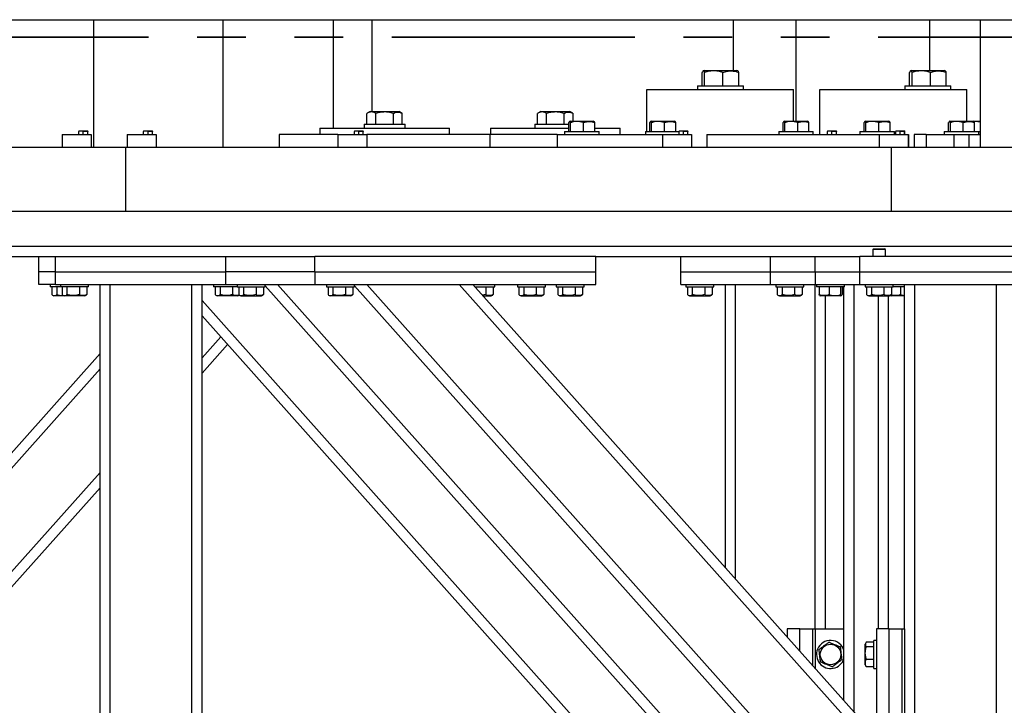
# Model space of a CAD drawing. Header units: millimetres. Extents: x 0 to 841, y 0 to 594.
# Tile 17 of 84: x 118 to 144, y 496 to 514. Entities that reach past the tile are written whole.
import ezdxf

# ---------------------------------------------------------------- set-up
doc = ezdxf.new("R2010")
doc.units = ezdxf.units.MM
doc.linetypes.add('PHANTOM', pattern=[12.7, 6.35, -1.27, 1.27, -1.27, 1.27, -1.27])
doc.layers.add('TRAIT-FORT', color=4, linetype='Continuous', lineweight=25)

msp = doc.modelspace()

# ---------------------------------------------------------------- linework, layer by layer
at = {"color": 7, "linetype": 'PHANTOM', "lineweight": 35}
msp.add_line((197.804, 513.621), (24.204, 513.621), dxfattribs=at)
at = {"layer": 'TRAIT-FORT', "color": 4, "linetype": 'Continuous', "lineweight": 25}
for p, q in [((83.066, 514.075), (146.561, 514.075)), ((120.162, 514.075), (120.162, 510.742)), ((123.548, 510.742), (123.548, 514.075)), ((126.426, 514.075), (126.426, 511.242)), ((127.442, 511.675), (127.442, 514.075)), ((136.869, 514.075), (136.869, 512.751)), ((138.508, 514.075), (138.508, 511.425)), ((142.009, 512.751), (142.009, 514.075)), ((143.323, 514.075), (143.323, 510.742)), ((136.06, 512.351), (136.06, 512.698)), ((136.111, 512.751), (136.085, 512.736)), ((136.111, 512.751), (136.966, 512.751)), ((136.124, 512.351), (136.124, 512.698)), ((136.603, 512.351), (136.603, 512.698)), ((136.992, 512.736), (136.966, 512.751)), ((137.017, 512.351), (137.017, 512.698)), ((141.479, 512.351), (141.479, 512.698)), ((141.53, 512.751), (141.504, 512.736)), ((141.53, 512.751), (142.385, 512.751)), ((141.543, 512.351), (141.543, 512.698)), ((142.021, 512.351), (142.021, 512.698)), ((142.411, 512.736), (142.385, 512.751)), ((142.436, 512.351), (142.436, 512.698)), ((135.938, 512.351), (135.938, 512.251)), ((135.938, 512.351), (137.138, 512.351)), ((137.138, 512.251), (137.138, 512.351)), ((141.357, 512.351), (141.357, 512.251)), ((141.357, 512.351), (142.557, 512.351)), ((142.557, 512.251), (142.557, 512.351)), ((134.614, 511.158), (134.614, 512.251)), ((134.614, 512.251), (138.448, 512.251)), ((138.448, 511.425), (138.448, 512.251)), ((139.137, 511.075), (139.137, 512.251)), ((139.137, 512.251), (142.97, 512.251)), ((142.97, 511.425), (142.97, 512.251)), ((127.306, 511.342), (127.306, 511.628)), ((127.387, 511.675), (127.307, 511.629)), ((127.387, 511.675), (127.437, 511.675)), ((127.437, 511.675), (128.147, 511.675)), ((127.534, 511.342), (127.534, 511.628)), ((127.996, 511.342), (127.996, 511.628)), ((128.228, 511.629), (128.147, 511.675)), ((128.229, 511.342), (128.229, 511.628)), ((131.764, 511.342), (131.764, 511.628)), ((131.846, 511.675), (131.766, 511.629)), ((131.846, 511.675), (131.895, 511.675)), ((131.895, 511.675), (132.606, 511.675)), ((131.992, 511.342), (131.992, 511.628)), ((132.454, 511.342), (132.454, 511.628)), ((132.686, 511.629), (132.606, 511.675)), ((132.688, 511.425), (132.688, 511.628)), ((126.074, 511.242), (126.074, 511.075)), ((126.074, 511.242), (129.461, 511.242)), ((127.234, 511.342), (127.234, 511.242)), ((127.234, 511.342), (128.301, 511.342)), ((128.301, 511.242), (128.301, 511.342)), ((129.461, 511.075), (129.461, 511.242)), ((130.533, 511.242), (130.533, 511.075)), ((130.533, 511.242), (132.579, 511.242)), ((131.692, 511.342), (131.692, 511.242)), ((131.692, 511.342), (132.579, 511.342)), ((132.579, 511.158), (132.579, 511.388)), ((132.615, 511.425), (132.597, 511.415)), ((132.615, 511.425), (133.217, 511.425)), ((132.624, 511.158), (132.624, 511.388)), ((132.961, 511.158), (132.961, 511.388)), ((133.235, 511.415), (133.217, 511.425)), ((133.253, 511.158), (133.253, 511.388)), ((133.253, 511.242), (133.919, 511.242)), ((133.919, 511.075), (133.919, 511.242)), ((134.696, 511.158), (134.696, 511.388)), ((134.732, 511.425), (134.713, 511.415)), ((134.732, 511.425), (135.333, 511.425)), ((134.741, 511.158), (134.741, 511.388)), ((135.078, 511.158), (135.078, 511.388)), ((135.352, 511.415), (135.333, 511.425)), ((135.369, 511.158), (135.369, 511.388)), ((138.176, 511.158), (138.176, 511.388)), ((138.212, 511.425), (138.194, 511.415)), ((138.212, 511.425), (138.814, 511.425)), ((138.221, 511.158), (138.221, 511.388)), ((138.558, 511.158), (138.558, 511.388)), ((138.832, 511.415), (138.814, 511.425)), ((138.85, 511.158), (138.85, 511.388)), ((140.293, 511.158), (140.293, 511.388)), ((140.329, 511.425), (140.311, 511.415)), ((140.329, 511.425), (140.931, 511.425)), ((140.338, 511.158), (140.338, 511.388)), ((140.675, 511.158), (140.675, 511.388)), ((140.949, 511.415), (140.931, 511.425)), ((140.967, 511.158), (140.967, 511.388)), ((142.497, 511.158), (142.497, 511.388)), ((142.533, 511.425), (142.515, 511.415)), ((142.533, 511.425), (143.135, 511.425)), ((142.542, 511.158), (142.542, 511.388)), ((142.879, 511.158), (142.879, 511.388)), ((143.153, 511.415), (143.135, 511.425)), ((143.135, 511.425), (143.323, 511.425)), ((143.171, 511.158), (143.171, 511.388)), ((119.348, 511.075), (119.348, 510.742)), ((119.348, 511.075), (120.106, 511.075)), ((119.785, 511.168), (119.779, 511.165)), ((119.779, 511.075), (119.779, 511.155)), ((119.785, 511.168), (120.006, 511.168)), ((119.895, 511.075), (119.895, 511.155)), ((120.012, 511.165), (120.006, 511.168)), ((120.012, 511.075), (120.012, 511.155)), ((120.106, 511.075), (120.106, 510.742)), ((121.042, 511.075), (121.799, 511.075)), ((121.042, 511.075), (121.042, 510.742)), ((121.478, 511.168), (121.472, 511.165)), ((121.472, 511.075), (121.472, 511.155)), ((121.478, 511.168), (121.7, 511.168)), ((121.589, 511.075), (121.589, 511.155)), ((121.705, 511.165), (121.7, 511.168)), ((121.705, 511.075), (121.705, 511.155)), ((121.799, 511.075), (121.799, 510.742)), ((126.545, 511.075), (125.016, 511.075)), ((125.016, 511.075), (125.016, 510.742)), ((126.545, 511.075), (126.545, 510.742)), ((126.545, 511.075), (127.303, 511.075)), ((126.981, 511.168), (126.976, 511.165)), ((126.976, 511.075), (126.976, 511.155)), ((126.981, 511.168), (127.203, 511.168)), ((127.092, 511.075), (127.092, 511.155)), ((127.209, 511.165), (127.203, 511.168)), ((127.209, 511.075), (127.209, 511.155)), ((127.303, 511.075), (127.303, 510.742)), ((130.519, 511.075), (127.303, 511.075)), ((132.276, 511.075), (130.519, 511.075)), ((130.519, 511.075), (130.519, 510.742)), ((132.276, 511.075), (132.276, 510.742)), ((132.276, 511.075), (135.025, 511.075)), ((132.466, 511.158), (132.466, 511.075)), ((132.466, 511.158), (133.366, 511.158)), ((133.366, 511.075), (133.366, 511.158)), ((134.582, 511.158), (134.582, 511.075)), ((134.582, 511.158), (135.457, 511.158)), ((135.025, 511.075), (135.025, 510.742)), ((135.025, 511.075), (135.783, 511.075)), ((135.462, 511.168), (135.456, 511.165)), ((135.456, 511.075), (135.456, 511.155)), ((135.462, 511.168), (135.683, 511.168)), ((135.572, 511.075), (135.572, 511.155)), ((135.689, 511.165), (135.683, 511.168)), ((135.689, 511.075), (135.689, 511.155)), ((135.783, 511.075), (135.783, 510.742)), ((136.18, 511.075), (140.685, 511.075)), ((136.18, 511.075), (136.18, 510.742)), ((138.063, 511.158), (138.063, 511.075)), ((138.063, 511.158), (138.963, 511.158)), ((138.963, 511.075), (138.963, 511.158)), ((139.339, 511.168), (139.334, 511.165)), ((139.334, 511.075), (139.334, 511.155)), ((139.339, 511.168), (139.561, 511.168)), ((139.45, 511.075), (139.45, 511.155)), ((139.567, 511.165), (139.561, 511.168)), ((139.561, 511.168), (139.567, 511.168)), ((139.573, 511.165), (139.567, 511.168)), ((139.567, 511.156), (139.573, 511.155)), ((139.567, 511.075), (139.567, 511.155)), ((139.573, 511.075), (139.573, 511.155)), ((140.18, 511.158), (140.18, 511.075)), ((140.18, 511.158), (141.08, 511.158)), ((140.685, 511.075), (140.685, 510.742)), ((140.685, 511.075), (141.442, 511.075)), ((141.08, 511.075), (141.08, 511.158)), ((141.121, 511.168), (141.115, 511.165)), ((141.115, 511.075), (141.115, 511.155)), ((141.121, 511.168), (141.343, 511.168)), ((141.232, 511.075), (141.232, 511.155)), ((141.348, 511.165), (141.343, 511.168)), ((141.343, 511.168), (141.345, 511.168)), ((141.351, 511.165), (141.345, 511.168)), ((141.348, 511.075), (141.348, 511.155)), ((141.351, 511.075), (141.351, 511.155)), ((141.442, 511.075), (141.445, 511.075)), ((141.442, 511.075), (141.442, 510.742)), ((141.445, 511.075), (141.445, 510.742)), ((141.595, 511.075), (141.595, 510.742)), ((141.911, 511.075), (141.595, 511.075)), ((141.911, 511.075), (141.911, 510.742)), ((141.911, 511.075), (142.384, 511.075)), ((142.384, 511.158), (142.384, 511.075)), ((142.384, 511.158), (143.284, 511.158)), ((142.384, 511.075), (143.284, 511.075)), ((142.634, 511.075), (142.634, 510.742)), ((143.034, 510.742), (143.034, 511.075)), ((143.284, 511.075), (143.284, 511.158)), ((143.284, 511.158), (143.323, 511.158)), ((143.284, 511.075), (143.323, 511.075)), ((101.004, 510.742), (121.004, 510.742)), ((121.004, 509.075), (121.004, 510.742)), ((121.004, 510.742), (141.004, 510.742)), ((141.004, 509.075), (141.004, 510.742)), ((141.004, 510.742), (161.004, 510.742)), ((101.004, 509.075), (121.004, 509.075)), ((121.004, 509.075), (141.004, 509.075)), ((141.004, 509.075), (161.004, 509.075)), ((83.68, 508.158), (146.68, 508.158)), ((102.914, 507.892), (125.947, 507.892)), ((118.734, 507.492), (118.734, 507.892)), ((119.167, 507.492), (119.167, 507.892)), ((123.614, 507.892), (123.614, 507.492)), ((125.947, 507.492), (125.947, 507.892)), ((133.28, 507.892), (125.947, 507.892)), ((133.28, 507.892), (140.18, 507.892)), ((133.28, 507.492), (133.28, 507.892)), ((135.5, 507.492), (135.5, 507.892)), ((137.847, 507.492), (137.847, 507.892)), ((139.014, 507.492), (139.014, 507.892)), ((140.18, 507.492), (140.18, 507.892)), ((145.18, 507.892), (140.18, 507.892)), ((140.537, 508.092), (140.514, 508.068)), ((140.514, 508.068), (140.514, 507.892)), ((140.847, 508.068), (140.514, 508.068)), ((140.537, 508.092), (140.824, 508.092)), ((140.847, 508.068), (140.824, 508.092)), ((140.847, 507.892), (140.847, 508.068)), ((118.734, 507.158), (118.734, 507.492)), ((119.167, 507.492), (118.734, 507.492)), ((119.167, 507.158), (119.167, 507.492)), ((119.167, 507.492), (123.614, 507.492)), ((123.614, 507.492), (123.614, 507.158)), ((125.947, 507.492), (123.614, 507.492)), ((125.947, 507.492), (125.947, 507.158)), ((125.947, 507.492), (133.28, 507.492)), ((133.28, 507.158), (133.28, 507.492)), ((135.5, 507.158), (135.5, 507.492)), ((135.5, 507.492), (137.847, 507.492)), ((137.847, 507.492), (139.014, 507.492)), ((137.847, 507.158), (137.847, 507.492)), ((139.014, 507.492), (139.014, 507.158)), ((139.014, 507.492), (140.18, 507.492)), ((140.18, 507.158), (140.18, 507.492)), ((140.18, 507.492), (145.18, 507.492)), ((119.167, 507.158), (118.734, 507.158)), ((119.034, 507.158), (119.034, 507.092)), ((119.167, 507.158), (123.614, 507.158)), ((119.3, 507.158), (119.3, 507.092)), ((120.034, 507.092), (120.034, 507.158)), ((120.334, 490.425), (120.334, 507.158)), ((120.6, 490.425), (120.6, 507.158)), ((122.734, 490.425), (122.734, 507.158)), ((123, 490.425), (123, 507.158)), ((123.3, 507.158), (123.3, 507.092)), ((123.614, 507.158), (125.947, 507.158)), ((123.914, 507.158), (123.914, 507.092)), ((124.647, 507.092), (124.647, 507.158)), ((138.251, 491.858), (124.647, 507.121)), ((138.28, 492.226), (124.971, 507.158)), ((125.947, 507.158), (133.28, 507.158)), ((126.247, 507.158), (126.247, 507.092)), ((126.98, 507.092), (126.98, 507.158)), ((140.584, 491.858), (126.98, 507.121)), ((140.614, 492.226), (127.304, 507.158)), ((140.614, 494.931), (129.715, 507.158)), ((140.614, 495.332), (130.073, 507.158)), ((130.647, 507.092), (130.647, 507.158)), ((131.234, 507.158), (131.234, 507.092)), ((131.967, 507.092), (131.967, 507.158)), ((132.247, 507.158), (132.247, 507.092)), ((132.98, 507.092), (132.98, 507.158)), ((135.5, 507.158), (137.847, 507.158)), ((135.634, 507.158), (135.634, 507.092)), ((136.367, 507.092), (136.367, 507.158)), ((136.667, 499.76), (136.667, 507.158)), ((136.934, 499.461), (136.934, 507.158)), ((137.847, 507.158), (139.014, 507.158)), ((137.98, 507.158), (137.98, 507.092)), ((138.714, 507.092), (138.714, 507.158)), ((139.014, 498.158), (139.014, 507.158)), ((139.014, 507.158), (140.18, 507.158)), ((139.047, 507.158), (139.047, 507.092)), ((139.78, 507.092), (139.78, 507.158)), ((140.03, 495.986), (140.03, 507.158)), ((140.18, 507.158), (145.18, 507.158)), ((140.314, 507.158), (140.314, 507.092)), ((141.047, 507.092), (141.047, 507.158)), ((141.347, 498.158), (141.347, 507.158)), ((141.614, 490.425), (141.614, 507.158)), ((143.747, 490.425), (143.747, 507.158)), ((119.3, 507.092), (119.034, 507.092)), ((119.076, 507.092), (119.076, 506.892)), ((119.092, 506.881), (119.131, 506.858)), ((119.398, 506.858), (119.131, 506.858)), ((119.203, 507.092), (119.203, 506.892)), ((120.034, 507.092), (119.3, 507.092)), ((119.342, 507.092), (119.342, 506.892)), ((119.359, 506.881), (119.398, 506.858)), ((119.936, 506.858), (119.398, 506.858)), ((119.47, 507.092), (119.47, 506.892)), ((119.794, 507.092), (119.794, 506.892)), ((119.936, 506.858), (119.975, 506.881)), ((119.992, 506.892), (119.975, 506.882)), ((119.992, 507.092), (119.992, 506.892)), ((123.914, 507.092), (123.3, 507.092)), ((123.342, 507.092), (123.342, 506.892)), ((123.359, 506.881), (123.398, 506.858)), ((123.936, 506.858), (123.398, 506.858)), ((123.47, 507.092), (123.47, 506.892)), ((123.794, 507.092), (123.794, 506.892)), ((123.914, 507.092), (124.647, 507.092)), ((123.936, 506.858), (123.971, 506.879)), ((123.956, 507.092), (123.956, 506.892)), ((123.972, 506.881), (124.011, 506.858)), ((124.011, 506.858), (124.549, 506.858)), ((124.083, 507.092), (124.083, 506.892)), ((124.408, 507.092), (124.408, 506.892)), ((124.549, 506.858), (124.589, 506.881)), ((124.605, 506.892), (124.588, 506.882)), ((124.605, 507.092), (124.605, 506.892)), ((126.247, 507.092), (126.98, 507.092)), ((126.289, 507.092), (126.289, 506.892)), ((126.305, 506.881), (126.344, 506.858)), ((126.883, 506.858), (126.344, 506.858)), ((126.416, 507.092), (126.416, 506.892)), ((126.741, 507.092), (126.741, 506.892)), ((126.883, 506.858), (126.922, 506.881)), ((126.938, 506.892), (126.921, 506.882)), ((126.938, 507.092), (126.938, 506.892)), ((130.132, 507.092), (130.647, 507.092)), ((130.408, 506.892), (130.324, 506.876)), ((130.34, 506.858), (130.549, 506.858)), ((130.408, 507.092), (130.408, 506.892)), ((130.549, 506.858), (130.589, 506.881)), ((130.605, 506.892), (130.588, 506.882)), ((130.605, 507.092), (130.605, 506.892)), ((131.234, 507.092), (131.967, 507.092)), ((131.276, 507.092), (131.276, 506.892)), ((131.292, 506.881), (131.331, 506.858)), ((131.331, 506.858), (131.869, 506.858)), ((131.403, 507.092), (131.403, 506.892)), ((131.728, 507.092), (131.728, 506.892)), ((131.869, 506.858), (131.908, 506.881)), ((131.925, 506.892), (131.908, 506.882)), ((131.925, 507.092), (131.925, 506.892)), ((132.247, 507.092), (132.98, 507.092)), ((132.289, 507.092), (132.289, 506.892)), ((132.305, 506.881), (132.344, 506.858)), ((132.344, 506.858), (132.883, 506.858)), ((132.416, 507.092), (132.416, 506.892)), ((132.741, 507.092), (132.741, 506.892)), ((132.883, 506.858), (132.922, 506.881)), ((132.938, 506.892), (132.921, 506.882)), ((132.938, 507.092), (132.938, 506.892)), ((135.634, 507.092), (136.367, 507.092)), ((135.676, 507.092), (135.676, 506.892)), ((135.692, 506.881), (135.731, 506.858)), ((135.731, 506.858), (136.269, 506.858)), ((135.803, 507.092), (135.803, 506.892)), ((136.128, 507.092), (136.128, 506.892)), ((136.269, 506.858), (136.308, 506.881)), ((136.325, 506.892), (136.308, 506.882)), ((136.325, 507.092), (136.325, 506.892)), ((137.98, 507.092), (138.714, 507.092)), ((138.022, 507.092), (138.022, 506.892)), ((138.039, 506.881), (138.078, 506.858)), ((138.078, 506.858), (138.616, 506.858)), ((138.15, 507.092), (138.15, 506.892)), ((138.474, 507.092), (138.474, 506.892)), ((138.616, 506.858), (138.655, 506.881)), ((138.672, 506.892), (138.655, 506.882)), ((138.672, 507.092), (138.672, 506.892)), ((139.075, 507.092), (139.047, 507.092)), ((139.78, 507.092), (139.075, 507.092)), ((139.112, 507.092), (139.112, 506.892)), ((139.128, 506.868), (139.144, 506.858)), ((139.683, 506.858), (139.144, 506.858)), ((139.28, 498.158), (139.28, 506.858)), ((139.373, 507.092), (139.373, 506.892)), ((139.675, 507.092), (139.675, 506.892)), ((139.683, 506.858), (139.699, 506.868)), ((139.715, 507.092), (139.715, 506.892)), ((139.764, 496.286), (139.764, 507.092)), ((140.314, 507.092), (141.047, 507.092)), ((140.356, 507.092), (140.356, 506.892)), ((140.372, 506.881), (140.411, 506.858)), ((140.411, 506.858), (140.949, 506.858)), ((140.483, 507.092), (140.483, 506.892)), ((140.664, 498.158), (140.664, 506.858)), ((140.808, 507.092), (140.808, 506.892)), ((140.93, 498.158), (140.93, 506.858)), ((140.949, 506.858), (140.989, 506.881)), ((141.011, 506.858), (140.949, 506.858)), ((140.994, 506.868), (140.967, 506.868)), ((141.005, 506.892), (140.988, 506.882)), ((140.995, 506.868), (141.011, 506.858)), ((141.005, 507.092), (141.005, 506.892)), ((141.347, 506.858), (141.011, 506.858)), ((141.347, 507.092), (141.047, 507.092)), ((141.24, 507.092), (141.24, 506.892)), ((135.934, 492.226), (123, 506.736)), ((135.904, 491.858), (123, 506.336)), ((123, 505.241), (123.488, 505.788)), ((123, 504.84), (123.667, 505.588)), ((115.347, 499.76), (120.334, 505.355)), ((115.347, 499.359), (120.334, 504.954)), ((115.347, 496.654), (120.334, 502.249)), ((115.347, 496.253), (120.334, 501.848)), ((138.28, 498.158), (138.28, 497.95)), ((138.614, 498.158), (138.28, 498.158)), ((138.614, 497.576), (138.614, 498.158)), ((138.614, 498.158), (138.947, 498.158)), ((138.947, 497.202), (138.947, 498.158)), ((138.947, 498.158), (139.014, 498.158)), ((139.014, 498.158), (139.014, 497.127)), ((139.014, 498.158), (139.764, 498.158)), ((140.947, 498.158), (140.614, 498.158)), ((140.614, 498.158), (140.614, 490.825)), ((140.947, 498.158), (141.28, 498.158)), ((140.947, 490.825), (140.947, 498.158)), ((141.28, 490.825), (141.28, 498.158)), ((141.28, 498.158), (141.347, 498.158)), ((141.347, 498.158), (141.347, 490.825)), ((140.614, 497.858), (140.547, 497.858)), ((140.547, 497.125), (140.547, 497.858)), ((140.336, 497.8), (140.314, 497.761)), ((140.314, 497.223), (140.314, 497.761)), ((140.547, 497.816), (140.347, 497.816)), ((140.547, 497.689), (140.347, 497.689)), ((140.547, 497.364), (140.347, 497.364)), ((140.314, 497.223), (140.336, 497.184)), ((140.347, 497.167), (140.337, 497.184)), ((140.547, 497.167), (140.347, 497.167)), ((140.547, 497.125), (140.614, 497.125))]:
    msp.add_line(p, q, dxfattribs=at)
msp.add_circle((139.414, 497.492), 0.269, dxfattribs=at)
for start, end in [(17.3414, 157.4773), (157.4773, 342.6586)]:
    msp.add_arc((139.414, 497.492), 0.367, start, end, dxfattribs=at)
for points, knots in [([(136.124, 512.698), (136.12, 512.707), (136.112, 512.724), (136.098, 512.74), (136.083, 512.739), (136.069, 512.72), (136.062, 512.703), (136.06, 512.698)], [0, 0, 0, 0, 0.193316, 0.388292, 0.640538, 0.89967, 1, 1, 1, 1]), ([(136.603, 512.698), (136.561, 512.71), (136.477, 512.733), (136.353, 512.742), (136.234, 512.729), (136.161, 512.709), (136.124, 512.698)], [0, 0, 0, 0, 0.264668, 0.534969, 0.765364, 1, 1, 1, 1]), ([(136.603, 512.698), (136.639, 512.71), (136.711, 512.733), (136.819, 512.742), (136.922, 512.729), (136.985, 512.709), (137.017, 512.698)], [0, 0, 0, 0, 0.264484, 0.534903, 0.765227, 1, 1, 1, 1]), ([(137.017, 512.698), (137.013, 512.707), (137.005, 512.723), (136.997, 512.737), (136.992, 512.736), (136.992, 512.736)], [0, 0, 0, 0, 0.489914, 0.984555, 1, 1, 1, 1]), ([(141.543, 512.698), (141.539, 512.707), (141.53, 512.725), (141.517, 512.74), (141.501, 512.739), (141.488, 512.72), (141.481, 512.703), (141.479, 512.698)], [0, 0, 0, 0, 0.193131, 0.388392, 0.6407, 0.899659, 1, 1, 1, 1]), ([(142.021, 512.698), (141.98, 512.71), (141.896, 512.733), (141.771, 512.742), (141.652, 512.729), (141.579, 512.709), (141.543, 512.698)], [0, 0, 0, 0, 0.264455, 0.53476, 0.765269, 1, 1, 1, 1]), ([(142.021, 512.698), (142.057, 512.71), (142.13, 512.733), (142.238, 512.742), (142.341, 512.729), (142.404, 512.709), (142.436, 512.698)], [0, 0, 0, 0, 0.264695, 0.534943, 0.76539, 1, 1, 1, 1]), ([(142.436, 512.698), (142.432, 512.707), (142.424, 512.723), (142.415, 512.737), (142.411, 512.736), (142.411, 512.736)], [0, 0, 0, 0, 0.489602, 0.984603, 1, 1, 1, 1]), ([(127.534, 511.628), (127.52, 511.636), (127.491, 511.651), (127.442, 511.665), (127.387, 511.664), (127.34, 511.647), (127.313, 511.632), (127.306, 511.628)], [0, 0, 0, 0, 0.192115, 0.386215, 0.638363, 0.897261, 1, 1, 1, 1]), ([(127.996, 511.628), (127.956, 511.638), (127.875, 511.659), (127.755, 511.667), (127.64, 511.655), (127.569, 511.637), (127.534, 511.628)], [0, 0, 0, 0, 0.2645384, 0.5349134, 0.7653731, 1, 1, 1, 1]), ([(127.996, 511.628), (128.016, 511.638), (128.057, 511.659), (128.118, 511.667), (128.176, 511.655), (128.211, 511.637), (128.229, 511.628)], [0, 0, 0, 0, 0.2649078, 0.5348318, 0.7654937, 1, 1, 1, 1]), ([(131.992, 511.628), (131.978, 511.636), (131.949, 511.651), (131.9, 511.665), (131.845, 511.664), (131.798, 511.647), (131.771, 511.632), (131.764, 511.628)], [0, 0, 0, 0, 0.1921713, 0.3861956, 0.6378598, 0.8967448, 1, 1, 1, 1]), ([(132.454, 511.628), (132.414, 511.638), (132.333, 511.659), (132.213, 511.667), (132.098, 511.655), (132.028, 511.637), (131.992, 511.628)], [0, 0, 0, 0, 0.264672, 0.534909, 0.765369, 1, 1, 1, 1]), ([(132.454, 511.628), (132.474, 511.638), (132.515, 511.659), (132.576, 511.667), (132.634, 511.655), (132.67, 511.637), (132.688, 511.628)], [0, 0, 0, 0, 0.2645716, 0.5350859, 0.7653868, 1, 1, 1, 1]), ([(132.624, 511.388), (132.618, 511.399), (132.609, 511.418), (132.595, 511.416), (132.586, 511.403), (132.58, 511.391), (132.579, 511.388)], [0, 0, 0, 0, 0.386138, 0.638386, 0.897404, 1, 1, 1, 1]), ([(132.961, 511.388), (132.932, 511.396), (132.873, 511.412), (132.785, 511.418), (132.701, 511.41), (132.65, 511.395), (132.624, 511.388)], [0, 0, 0, 0, 0.264658, 0.53485, 0.76546, 1, 1, 1, 1]), ([(132.961, 511.388), (132.986, 511.396), (133.037, 511.412), (133.113, 511.418), (133.186, 511.41), (133.23, 511.395), (133.253, 511.388)], [0, 0, 0, 0, 0.264525, 0.535075, 0.765421, 1, 1, 1, 1]), ([(133.253, 511.388), (133.247, 511.401), (133.241, 511.415), (133.235, 511.414), (133.235, 511.414)], [0, 0, 0, 0, 0.978974, 1, 1, 1, 1]), ([(134.741, 511.388), (134.735, 511.399), (134.726, 511.418), (134.712, 511.416), (134.702, 511.403), (134.697, 511.391), (134.696, 511.388)], [0, 0, 0, 0, 0.386138, 0.638386, 0.897404, 1, 1, 1, 1]), ([(135.078, 511.388), (135.048, 511.396), (134.989, 511.412), (134.902, 511.418), (134.818, 511.41), (134.767, 511.395), (134.741, 511.388)], [0, 0, 0, 0, 0.264504, 0.534853, 0.765306, 1, 1, 1, 1]), ([(135.078, 511.388), (135.103, 511.396), (135.154, 511.412), (135.23, 511.418), (135.302, 511.41), (135.347, 511.395), (135.369, 511.388)], [0, 0, 0, 0, 0.264624, 0.535002, 0.765319, 1, 1, 1, 1]), ([(135.369, 511.388), (135.364, 511.401), (135.358, 511.415), (135.352, 511.414), (135.351, 511.414)], [0, 0, 0, 0, 0.978975, 1, 1, 1, 1]), ([(138.221, 511.388), (138.216, 511.399), (138.206, 511.418), (138.192, 511.416), (138.183, 511.403), (138.178, 511.391), (138.176, 511.388)], [0, 0, 0, 0, 0.386479, 0.638378, 0.897387, 1, 1, 1, 1]), ([(138.558, 511.388), (138.529, 511.396), (138.47, 511.412), (138.382, 511.418), (138.299, 511.41), (138.247, 511.395), (138.221, 511.388)], [0, 0, 0, 0, 0.264432, 0.534997, 0.765387, 1, 1, 1, 1]), ([(138.558, 511.388), (138.584, 511.396), (138.635, 511.412), (138.711, 511.418), (138.783, 511.41), (138.827, 511.395), (138.85, 511.388)], [0, 0, 0, 0, 0.264624, 0.535139, 0.765319, 1, 1, 1, 1]), ([(138.85, 511.388), (138.844, 511.401), (138.839, 511.415), (138.832, 511.414), (138.832, 511.414)], [0, 0, 0, 0, 0.979835, 1, 1, 1, 1]), ([(140.338, 511.388), (140.332, 511.399), (140.323, 511.418), (140.309, 511.416), (140.3, 511.403), (140.294, 511.391), (140.293, 511.388)], [0, 0, 0, 0, 0.386495, 0.638404, 0.897424, 1, 1, 1, 1]), ([(140.675, 511.388), (140.646, 511.396), (140.587, 511.412), (140.499, 511.418), (140.415, 511.41), (140.364, 511.395), (140.338, 511.388)], [0, 0, 0, 0, 0.264658, 0.53514, 0.76546, 1, 1, 1, 1]), ([(140.675, 511.388), (140.7, 511.396), (140.751, 511.412), (140.827, 511.418), (140.9, 511.41), (140.944, 511.395), (140.967, 511.388)], [0, 0, 0, 0, 0.264426, 0.535011, 0.765524, 1, 1, 1, 1]), ([(140.967, 511.388), (140.961, 511.401), (140.955, 511.415), (140.949, 511.414), (140.949, 511.414)], [0, 0, 0, 0, 0.979835, 1, 1, 1, 1]), ([(142.542, 511.388), (142.537, 511.399), (142.527, 511.418), (142.513, 511.416), (142.504, 511.403), (142.499, 511.391), (142.497, 511.388)], [0, 0, 0, 0, 0.386159, 0.638365, 0.897383, 1, 1, 1, 1]), ([(142.879, 511.388), (142.85, 511.396), (142.791, 511.412), (142.703, 511.418), (142.62, 511.41), (142.568, 511.395), (142.542, 511.388)], [0, 0, 0, 0, 0.2646591, 0.5350084, 0.765329, 1, 1, 1, 1]), ([(142.879, 511.388), (142.905, 511.396), (142.956, 511.412), (143.031, 511.418), (143.104, 511.41), (143.148, 511.395), (143.171, 511.388)], [0, 0, 0, 0, 0.264624, 0.534866, 0.765319, 1, 1, 1, 1]), ([(143.323, 511.395), (143.304, 511.4), (143.255, 511.413), (143.196, 511.419), (143.157, 511.414), (143.149, 511.413)], [0, 0, 0, 0, 0.330308, 0.856697, 1, 1, 1, 1]), ([(143.171, 511.388), (143.165, 511.401), (143.159, 511.415), (143.153, 511.414), (143.153, 511.414)], [0, 0, 0, 0, 0.978975, 1, 1, 1, 1]), ([(119.895, 511.155), (119.875, 511.16), (119.836, 511.17), (119.797, 511.16), (119.779, 511.155)], [0, 0, 0, 0, 0.534903, 1, 1, 1, 1]), ([(119.779, 511.163), (119.779, 511.163), (119.779, 511.162), (119.779, 511.156), (119.779, 511.155)], [0, 0, 0, 0, 0.7920182, 1, 1, 1, 1]), ([(119.895, 511.155), (119.916, 511.16), (119.955, 511.17), (119.994, 511.16), (120.012, 511.155)], [0, 0, 0, 0, 0.534903, 1, 1, 1, 1]), ([(120.012, 511.163), (120.012, 511.163), (120.012, 511.162), (120.012, 511.156), (120.012, 511.155)], [0, 0, 0, 0, 0.7920182, 1, 1, 1, 1]), ([(121.589, 511.155), (121.568, 511.16), (121.529, 511.17), (121.49, 511.16), (121.472, 511.155)], [0, 0, 0, 0, 0.534504, 1, 1, 1, 1]), ([(121.472, 511.163), (121.472, 511.163), (121.472, 511.162), (121.472, 511.156), (121.472, 511.155)], [0, 0, 0, 0, 0.790208, 1, 1, 1, 1]), ([(121.589, 511.155), (121.61, 511.16), (121.649, 511.17), (121.687, 511.16), (121.705, 511.155)], [0, 0, 0, 0, 0.534903, 1, 1, 1, 1]), ([(121.705, 511.163), (121.705, 511.163), (121.705, 511.162), (121.705, 511.156), (121.705, 511.155)], [0, 0, 0, 0, 0.790208, 1, 1, 1, 1]), ([(127.092, 511.155), (127.071, 511.16), (127.032, 511.17), (126.994, 511.16), (126.976, 511.155)], [0, 0, 0, 0, 0.534504, 1, 1, 1, 1]), ([(126.976, 511.163), (126.976, 511.163), (126.976, 511.162), (126.976, 511.156), (126.976, 511.155)], [0, 0, 0, 0, 0.790208, 1, 1, 1, 1]), ([(127.092, 511.155), (127.113, 511.16), (127.152, 511.17), (127.191, 511.16), (127.209, 511.155)], [0, 0, 0, 0, 0.534903, 1, 1, 1, 1]), ([(127.209, 511.163), (127.209, 511.163), (127.209, 511.162), (127.209, 511.156), (127.209, 511.155)], [0, 0, 0, 0, 0.790208, 1, 1, 1, 1]), ([(135.572, 511.155), (135.552, 511.16), (135.513, 511.17), (135.474, 511.16), (135.456, 511.155)], [0, 0, 0, 0, 0.534903, 1, 1, 1, 1]), ([(135.456, 511.163), (135.456, 511.163), (135.456, 511.162), (135.456, 511.156), (135.456, 511.155)], [0, 0, 0, 0, 0.7920182, 1, 1, 1, 1]), ([(135.572, 511.155), (135.593, 511.16), (135.632, 511.17), (135.671, 511.16), (135.689, 511.155)], [0, 0, 0, 0, 0.534903, 1, 1, 1, 1]), ([(135.689, 511.163), (135.689, 511.163), (135.689, 511.162), (135.689, 511.156), (135.689, 511.155)], [0, 0, 0, 0, 0.7920182, 1, 1, 1, 1]), ([(139.45, 511.155), (139.429, 511.16), (139.39, 511.17), (139.352, 511.16), (139.334, 511.155)], [0, 0, 0, 0, 0.534875, 1, 1, 1, 1]), ([(139.334, 511.163), (139.334, 511.163), (139.334, 511.162), (139.334, 511.156), (139.334, 511.155)], [0, 0, 0, 0, 0.790208, 1, 1, 1, 1]), ([(139.45, 511.155), (139.471, 511.16), (139.51, 511.17), (139.549, 511.16), (139.567, 511.155)], [0, 0, 0, 0, 0.534502, 1, 1, 1, 1]), ([(139.567, 511.163), (139.567, 511.163), (139.567, 511.162), (139.567, 511.156), (139.567, 511.155)], [0, 0, 0, 0, 0.790208, 1, 1, 1, 1]), ([(141.232, 511.155), (141.211, 511.16), (141.172, 511.17), (141.133, 511.16), (141.115, 511.155)], [0, 0, 0, 0, 0.534076, 1, 1, 1, 1]), ([(141.115, 511.163), (141.115, 511.163), (141.115, 511.162), (141.115, 511.156), (141.115, 511.155)], [0, 0, 0, 0, 0.790208, 1, 1, 1, 1]), ([(141.232, 511.155), (141.253, 511.16), (141.292, 511.17), (141.33, 511.16), (141.348, 511.155)], [0, 0, 0, 0, 0.534502, 1, 1, 1, 1]), ([(141.348, 511.163), (141.348, 511.163), (141.348, 511.162), (141.348, 511.156), (141.348, 511.155)], [0, 0, 0, 0, 0.790208, 1, 1, 1, 1]), ([(119.076, 506.892), (119.087, 506.885), (119.109, 506.87), (119.142, 506.864), (119.174, 506.872), (119.193, 506.885), (119.203, 506.892)], [0, 0, 0, 0, 0.264313, 0.53453, 0.765129, 1, 1, 1, 1]), ([(119.203, 506.892), (119.244, 506.881), (119.303, 506.866), (119.363, 506.868), (119.38, 506.868)], [0, 0, 0, 0, 0.706517, 1, 1, 1, 1]), ([(119.342, 506.892), (119.353, 506.885), (119.376, 506.87), (119.409, 506.864), (119.44, 506.872), (119.46, 506.885), (119.47, 506.892)], [0, 0, 0, 0, 0.264386, 0.534528, 0.765201, 1, 1, 1, 1]), ([(119.794, 506.892), (119.753, 506.882), (119.685, 506.865), (119.586, 506.867), (119.519, 506.878), (119.481, 506.889), (119.47, 506.892)], [0, 0, 0, 0, 0.385595, 0.637622, 0.896526, 1, 1, 1, 1]), ([(119.992, 506.892), (119.974, 506.885), (119.94, 506.87), (119.888, 506.864), (119.839, 506.872), (119.809, 506.885), (119.794, 506.892)], [0, 0, 0, 0, 0.26421, 0.53468, 0.765327, 1, 1, 1, 1]), ([(123.342, 506.892), (123.353, 506.885), (123.376, 506.87), (123.409, 506.864), (123.44, 506.872), (123.46, 506.885), (123.47, 506.892)], [0, 0, 0, 0, 0.264313, 0.534455, 0.765129, 1, 1, 1, 1]), ([(123.794, 506.892), (123.753, 506.882), (123.685, 506.865), (123.586, 506.867), (123.519, 506.878), (123.481, 506.889), (123.47, 506.892)], [0, 0, 0, 0, 0.385478, 0.637741, 0.896692, 1, 1, 1, 1]), ([(123.97, 506.884), (123.96, 506.88), (123.932, 506.868), (123.889, 506.865), (123.84, 506.872), (123.809, 506.885), (123.794, 506.892)], [0, 0, 0, 0, 0.1719188, 0.4762678, 0.735805, 1, 1, 1, 1]), ([(123.956, 506.892), (123.967, 506.885), (123.989, 506.87), (124.022, 506.864), (124.054, 506.872), (124.073, 506.885), (124.083, 506.892)], [0, 0, 0, 0, 0.26473, 0.535224, 0.765546, 1, 1, 1, 1]), ([(124.408, 506.892), (124.366, 506.882), (124.298, 506.865), (124.199, 506.867), (124.132, 506.878), (124.094, 506.889), (124.083, 506.892)], [0, 0, 0, 0, 0.385595, 0.637576, 0.89648, 1, 1, 1, 1]), ([(124.605, 506.892), (124.588, 506.885), (124.553, 506.87), (124.502, 506.864), (124.453, 506.872), (124.423, 506.885), (124.408, 506.892)], [0, 0, 0, 0, 0.26451, 0.534982, 0.765325, 1, 1, 1, 1]), ([(126.289, 506.892), (126.3, 506.885), (126.322, 506.87), (126.356, 506.864), (126.387, 506.872), (126.407, 506.885), (126.416, 506.892)], [0, 0, 0, 0, 0.264676, 0.534838, 0.765528, 1, 1, 1, 1]), ([(126.741, 506.892), (126.7, 506.882), (126.631, 506.865), (126.532, 506.867), (126.466, 506.878), (126.427, 506.889), (126.416, 506.892)], [0, 0, 0, 0, 0.385595, 0.637575, 0.896526, 1, 1, 1, 1]), ([(126.938, 506.892), (126.921, 506.885), (126.887, 506.87), (126.835, 506.864), (126.786, 506.872), (126.756, 506.885), (126.741, 506.892)], [0, 0, 0, 0, 0.264396, 0.534983, 0.765326, 1, 1, 1, 1]), ([(130.605, 506.892), (130.588, 506.885), (130.553, 506.87), (130.502, 506.864), (130.453, 506.872), (130.423, 506.885), (130.408, 506.892)], [0, 0, 0, 0, 0.26451, 0.534982, 0.765325, 1, 1, 1, 1]), ([(131.276, 506.892), (131.287, 506.885), (131.309, 506.87), (131.342, 506.864), (131.374, 506.872), (131.393, 506.885), (131.403, 506.892)], [0, 0, 0, 0, 0.264385, 0.535231, 0.765202, 1, 1, 1, 1]), ([(131.728, 506.892), (131.686, 506.882), (131.618, 506.865), (131.519, 506.867), (131.452, 506.878), (131.414, 506.889), (131.403, 506.892)], [0, 0, 0, 0, 0.385595, 0.637622, 0.896526, 1, 1, 1, 1]), ([(131.925, 506.892), (131.908, 506.885), (131.873, 506.87), (131.822, 506.864), (131.773, 506.872), (131.743, 506.885), (131.728, 506.892)], [0, 0, 0, 0, 0.26481, 0.534674, 0.765323, 1, 1, 1, 1]), ([(132.289, 506.892), (132.3, 506.885), (132.322, 506.87), (132.356, 506.864), (132.387, 506.872), (132.407, 506.885), (132.416, 506.892)], [0, 0, 0, 0, 0.26473, 0.534872, 0.765545, 1, 1, 1, 1]), ([(132.741, 506.892), (132.7, 506.882), (132.631, 506.865), (132.532, 506.867), (132.466, 506.878), (132.427, 506.889), (132.416, 506.892)], [0, 0, 0, 0, 0.385595, 0.637575, 0.896526, 1, 1, 1, 1]), ([(132.938, 506.892), (132.921, 506.885), (132.887, 506.87), (132.835, 506.864), (132.786, 506.872), (132.756, 506.885), (132.741, 506.892)], [0, 0, 0, 0, 0.26451, 0.534982, 0.765325, 1, 1, 1, 1]), ([(135.676, 506.892), (135.687, 506.885), (135.709, 506.87), (135.742, 506.864), (135.774, 506.872), (135.793, 506.885), (135.803, 506.892)], [0, 0, 0, 0, 0.265074, 0.535216, 0.765889, 1, 1, 1, 1]), ([(136.128, 506.892), (136.086, 506.882), (136.018, 506.865), (135.919, 506.867), (135.852, 506.878), (135.814, 506.889), (135.803, 506.892)], [0, 0, 0, 0, 0.385595, 0.637528, 0.896526, 1, 1, 1, 1]), ([(136.325, 506.892), (136.308, 506.885), (136.273, 506.87), (136.222, 506.864), (136.173, 506.872), (136.143, 506.885), (136.128, 506.892)], [0, 0, 0, 0, 0.264809, 0.535283, 0.765324, 1, 1, 1, 1]), ([(138.022, 506.892), (138.033, 506.885), (138.056, 506.87), (138.089, 506.864), (138.12, 506.872), (138.14, 506.885), (138.15, 506.892)], [0, 0, 0, 0, 0.264678, 0.534842, 0.765183, 1, 1, 1, 1]), ([(138.474, 506.892), (138.433, 506.882), (138.365, 506.865), (138.266, 506.867), (138.199, 506.878), (138.161, 506.889), (138.15, 506.892)], [0, 0, 0, 0, 0.3855216, 0.6376912, 0.8965461, 1, 1, 1, 1]), ([(138.672, 506.892), (138.654, 506.885), (138.62, 506.87), (138.569, 506.864), (138.519, 506.872), (138.49, 506.885), (138.474, 506.892)], [0, 0, 0, 0, 0.2646455, 0.5351815, 0.7654818, 1, 1, 1, 1]), ([(139.128, 506.869), (139.128, 506.869), (139.124, 506.869), (139.118, 506.879), (139.114, 506.889), (139.112, 506.892)], [0, 0, 0, 0, 0.082226, 0.737938, 1, 1, 1, 1]), ([(139.373, 506.892), (139.351, 506.885), (139.305, 506.87), (139.237, 506.864), (139.172, 506.872), (139.132, 506.885), (139.112, 506.892)], [0, 0, 0, 0, 0.2645935, 0.5349203, 0.7652386, 1, 1, 1, 1]), ([(139.373, 506.892), (139.399, 506.885), (139.452, 506.87), (139.531, 506.864), (139.606, 506.872), (139.651, 506.885), (139.675, 506.892)], [0, 0, 0, 0, 0.264783, 0.534906, 0.765562, 1, 1, 1, 1]), ([(139.715, 506.892), (139.71, 506.882), (139.701, 506.865), (139.689, 506.867), (139.681, 506.878), (139.676, 506.889), (139.675, 506.892)], [0, 0, 0, 0, 0.385668, 0.637506, 0.896507, 1, 1, 1, 1]), ([(140.356, 506.892), (140.367, 506.885), (140.389, 506.87), (140.422, 506.864), (140.454, 506.872), (140.473, 506.885), (140.483, 506.892)], [0, 0, 0, 0, 0.264332, 0.534846, 0.765185, 1, 1, 1, 1]), ([(140.808, 506.892), (140.766, 506.882), (140.698, 506.865), (140.599, 506.867), (140.532, 506.878), (140.494, 506.889), (140.483, 506.892)], [0, 0, 0, 0, 0.38554, 0.637674, 0.896541, 1, 1, 1, 1]), ([(141.005, 506.892), (140.988, 506.885), (140.953, 506.87), (140.902, 506.864), (140.853, 506.872), (140.823, 506.885), (140.808, 506.892)], [0, 0, 0, 0, 0.264891, 0.535144, 0.765536, 1, 1, 1, 1]), ([(140.995, 506.869), (140.994, 506.869), (140.991, 506.869), (140.988, 506.874), (140.986, 506.879)], [0, 0, 0, 0, 0.144684, 1, 1, 1, 1]), ([(141.24, 506.892), (141.217, 506.885), (141.172, 506.87), (141.104, 506.865), (141.046, 506.871), (141.014, 506.881), (141.001, 506.885)], [0, 0, 0, 0, 0.289564, 0.585402, 0.837456, 1, 1, 1, 1]), ([(141.24, 506.892), (141.266, 506.884), (141.301, 506.873), (141.338, 506.871), (141.347, 506.871)], [0, 0, 0, 0, 0.742018, 1, 1, 1, 1]), ([(139.373, 497.816), (139.351, 497.799), (139.305, 497.765), (139.237, 497.713), (139.172, 497.664), (139.132, 497.634), (139.112, 497.619)], [0, 0, 0, 0, 0.264451, 0.534948, 0.765252, 1, 1, 1, 1]), ([(139.153, 497.294), (139.148, 497.336), (139.139, 497.404), (139.127, 497.503), (139.118, 497.57), (139.114, 497.608), (139.112, 497.619)], [0, 0, 0, 0, 0.3855777, 0.6376743, 0.8965795, 1, 1, 1, 1]), ([(139.373, 497.816), (139.399, 497.805), (139.452, 497.783), (139.531, 497.75), (139.606, 497.718), (139.651, 497.699), (139.675, 497.689)], [0, 0, 0, 0, 0.264676, 0.534837, 0.765494, 1, 1, 1, 1]), ([(139.715, 497.364), (139.71, 497.406), (139.701, 497.474), (139.689, 497.573), (139.681, 497.64), (139.676, 497.678), (139.675, 497.689)], [0, 0, 0, 0, 0.385531, 0.637628, 0.89658, 1, 1, 1, 1]), ([(140.347, 497.816), (140.34, 497.805), (140.325, 497.783), (140.32, 497.75), (140.328, 497.718), (140.341, 497.699), (140.347, 497.689)], [0, 0, 0, 0, 0.264676, 0.534837, 0.765494, 1, 1, 1, 1]), ([(140.347, 497.364), (140.337, 497.406), (140.32, 497.474), (140.322, 497.573), (140.334, 497.64), (140.344, 497.678), (140.347, 497.689)], [0, 0, 0, 0, 0.385574, 0.637655, 0.896587, 1, 1, 1, 1]), ([(139.454, 497.167), (139.477, 497.184), (139.523, 497.219), (139.59, 497.27), (139.655, 497.319), (139.695, 497.349), (139.715, 497.364)], [0, 0, 0, 0, 0.264451, 0.534948, 0.765252, 1, 1, 1, 1]), ([(140.347, 497.167), (140.34, 497.184), (140.325, 497.219), (140.32, 497.27), (140.328, 497.319), (140.341, 497.349), (140.347, 497.364)], [0, 0, 0, 0, 0.264451, 0.534948, 0.765252, 1, 1, 1, 1]), ([(139.454, 497.167), (139.428, 497.178), (139.375, 497.201), (139.297, 497.234), (139.222, 497.265), (139.176, 497.285), (139.153, 497.294)], [0, 0, 0, 0, 0.264676, 0.535188, 0.765494, 1, 1, 1, 1])]:
    msp.add_open_spline(points, degree=3, knots=knots, dxfattribs=at)

doc.saveas('drawing.dxf')
